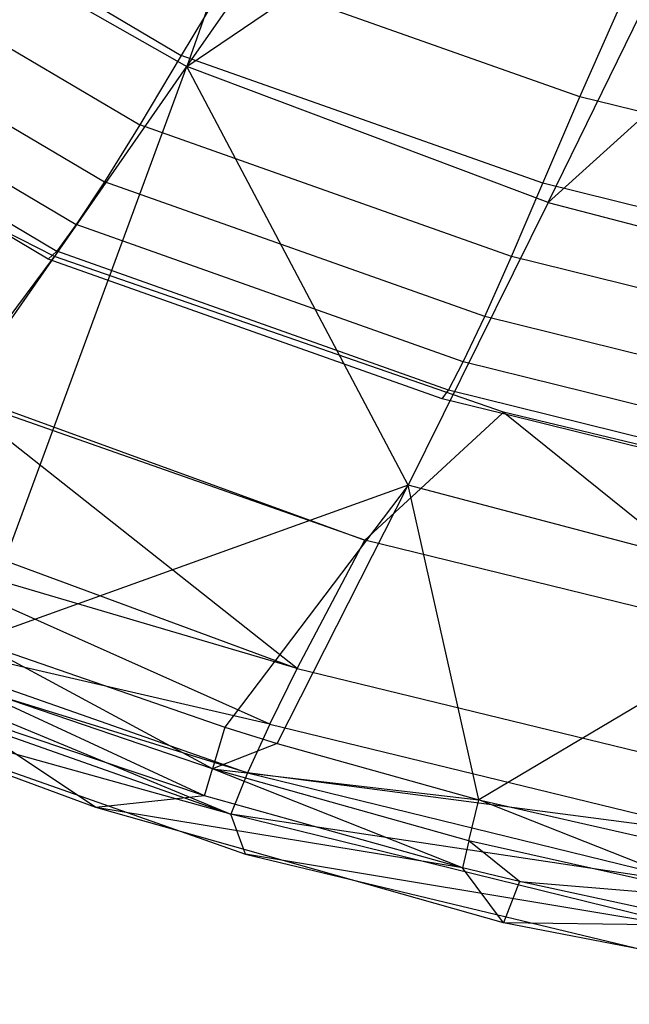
# Model space of a CAD drawing. Extents: x 4.9 to 22.3, y -20.4 to 0.
# Tile 2 of 95: x 9 to 10.7, y -20.2 to -17.5. Entities that reach past the tile are written whole.
import ezdxf

# ---------------------------------------------------------------- set-up
doc = ezdxf.new("R2010")
doc.units = 0
doc.header["$LTSCALE"] = 2.54
doc.layers.get('0').update_dxf_attribs({"color": 13, "linetype": 'CONTINUOUS'})

# ---------------------------------------------------------------- blocks, each defined once
blk = doc.blocks.new('AMELIA-10495_B_STL')
at = {"color": 0}
for p, q in [((10.0413, -15.8884, 16.5022), (9.4379, -17.6141, 15.5237)), ((10.0413, -15.8884, 16.5022), (9.4379, -17.6141, 15.5237)), ((9.4379, -17.6141, 15.5237), (10.4632, -16.1392, 16.5022)), ((9.4379, -17.6141, 15.5237), (10.4632, -16.1392, 16.5022)), ((9.4379, -17.6141, 15.5237), (11.2196, -16.4029, 16.503)), ((9.4379, -17.6141, 15.5237), (11.2196, -16.4029, 16.503)), ((10.4424, -17.9917, 15.5249), (11.2196, -16.4029, 16.503)), ((10.4424, -17.9917, 15.5249), (11.2196, -16.4029, 16.503)), ((11.9919, -16.5922, 16.503), (10.4424, -17.9917, 15.5249)), ((11.9919, -16.5922, 16.503), (10.4424, -17.9917, 15.5249)), ((8.8719, -17.2564, 8.7821), (9.4228, -17.5827, 8.7821)), ((8.8719, -17.2564, 8.7821), (9.4228, -17.5827, 8.7821)), ((8.8682, -17.2894, 15.5237), (9.4379, -17.6141, 15.5237)), ((8.8682, -17.2894, 15.5237), (9.4379, -17.6141, 15.5237)), ((9.5592, -17.3544, 8.0212), (9.4228, -17.5827, 8.7821)), ((9.5592, -17.3544, 8.0212), (9.4228, -17.5827, 8.7821)), ((10.5305, -17.6983, 8.0212), (9.5592, -17.3544, 8.0212)), ((10.5305, -17.6983, 8.0212), (9.5592, -17.3544, 8.0212)), ((10.5305, -17.6983, 8.0212), (10.6526, -17.4207, 7.2758)), ((10.5305, -17.6983, 8.0212), (10.6526, -17.4207, 7.2758)), ((8.7319, -17.4359, 9.5537), (9.3075, -17.776, 9.5537)), ((8.7319, -17.4359, 9.5537), (9.3075, -17.776, 9.5537)), ((8.6152, -17.583, 10.3318), (9.2096, -17.9342, 10.3318)), ((8.6152, -17.583, 10.3318), (9.2096, -17.9342, 10.3318)), ((9.4228, -17.5827, 8.7821), (9.3075, -17.776, 9.5537)), ((9.4228, -17.5827, 8.7821), (9.3075, -17.776, 9.5537)), ((10.4274, -17.9386, 8.7821), (9.4228, -17.5827, 8.7821)), ((10.4274, -17.9386, 8.7821), (9.4228, -17.5827, 8.7821)), ((8.4393, -19.0504, 14.5212), (9.4379, -17.6141, 15.5237)), ((8.4393, -19.0504, 14.5212), (9.4379, -17.6141, 15.5237)), ((8.8499, -19.2116, 14.5226), (9.4379, -17.6141, 15.5237)), ((8.8499, -19.2116, 14.5226), (9.4379, -17.6141, 15.5237)), ((10.0534, -18.779, 15.0183), (9.4379, -17.6141, 15.5237)), ((10.0534, -18.779, 15.0183), (9.4379, -17.6141, 15.5237)), ((10.4424, -17.9917, 15.5249), (9.4379, -17.6141, 15.5237)), ((10.4424, -17.9917, 15.5249), (9.4379, -17.6141, 15.5237)), ((8.5242, -17.6945, 11.1175), (9.1309, -18.0533, 11.1175)), ((8.5242, -17.6945, 11.1175), (9.1309, -18.0533, 11.1175)), ((10.4274, -17.9386, 8.7821), (10.5305, -17.6983, 8.0212)), ((10.4274, -17.9386, 8.7821), (10.5305, -17.6983, 8.0212)), ((11.5238, -17.9439, 8.0212), (10.5305, -17.6983, 8.0212)), ((11.5238, -17.9439, 8.0212), (10.5305, -17.6983, 8.0212)), ((8.4641, -17.7646, 11.9154), (9.0768, -18.1273, 11.9154)), ((8.4641, -17.7646, 11.9154), (9.0768, -18.1273, 11.9154)), ((9.3075, -17.776, 9.5537), (9.2096, -17.9342, 10.3318)), ((9.3075, -17.776, 9.5537), (9.2096, -17.9342, 10.3318)), ((10.3402, -18.1422, 9.5537), (9.3075, -17.776, 9.5537)), ((10.3402, -18.1422, 9.5537), (9.3075, -17.776, 9.5537)), ((9.2096, -17.9342, 10.3318), (9.1309, -18.0533, 11.1175)), ((9.2096, -17.9342, 10.3318), (9.1309, -18.0533, 11.1175)), ((10.2661, -18.3092, 10.3318), (9.2096, -17.9342, 10.3318)), ((10.2661, -18.3092, 10.3318), (9.2096, -17.9342, 10.3318)), ((10.3402, -18.1422, 9.5537), (10.4274, -17.9386, 8.7821)), ((10.3402, -18.1422, 9.5537), (10.4274, -17.9386, 8.7821)), ((11.4547, -18.1929, 8.7821), (10.4274, -17.9386, 8.7821)), ((11.4547, -18.1929, 8.7821), (10.4274, -17.9386, 8.7821)), ((10.4424, -17.9917, 15.5249), (10.0534, -18.779, 15.0183)), ((10.4424, -17.9917, 15.5249), (10.0534, -18.779, 15.0183)), ((10.4424, -17.9917, 15.5249), (11.4698, -18.2627, 15.5249)), ((10.4424, -17.9917, 15.5249), (11.4698, -18.2627, 15.5249)), ((9.1309, -18.0533, 11.1175), (9.0768, -18.1273, 11.9154)), ((9.1309, -18.0533, 11.1175), (9.0768, -18.1273, 11.9154)), ((10.2066, -18.4354, 11.1175), (9.1309, -18.0533, 11.1175)), ((10.2066, -18.4354, 11.1175), (9.1309, -18.0533, 11.1175)), ((9.053, -18.1497, 12.7301), (8.9266, -18.0748, 12.7307)), ((9.0707, -18.1423, 12.7301), (8.9281, -18.0702, 12.7301)), ((9.0707, -18.1423, 12.7301), (8.9281, -18.0702, 12.7301)), ((9.0768, -18.1273, 11.9154), (9.053, -18.1497, 12.7301)), ((9.0768, -18.1273, 11.9154), (9.053, -18.1497, 12.7301)), ((10.1657, -18.514, 11.9154), (9.0768, -18.1273, 11.9154)), ((10.1657, -18.514, 11.9154), (9.0768, -18.1273, 11.9154)), ((8.7915, -18.5162, 12.8431), (9.0707, -18.1423, 12.7301)), ((8.7915, -18.5162, 12.8431), (9.0707, -18.1423, 12.7301)), ((10.1477, -18.538, 12.7301), (9.053, -18.1497, 12.7301)), ((10.3183, -18.5754, 12.7301), (9.0707, -18.1423, 12.7301)), ((10.3183, -18.5754, 12.7301), (9.0707, -18.1423, 12.7301)), ((10.2661, -18.3092, 10.3318), (10.3402, -18.1422, 9.5537)), ((10.2661, -18.3092, 10.3318), (10.3402, -18.1422, 9.5537)), ((11.3962, -18.4038, 9.5537), (10.3402, -18.1422, 9.5537)), ((11.3962, -18.4038, 9.5537), (10.3402, -18.1422, 9.5537)), ((10.2066, -18.4354, 11.1175), (10.2661, -18.3092, 10.3318)), ((10.2066, -18.4354, 11.1175), (10.2661, -18.3092, 10.3318)), ((11.3465, -18.577, 10.3318), (10.2661, -18.3092, 10.3318)), ((11.3465, -18.577, 10.3318), (10.2661, -18.3092, 10.3318)), ((10.1657, -18.514, 11.9154), (10.2066, -18.4354, 11.1175)), ((10.1657, -18.514, 11.9154), (10.2066, -18.4354, 11.1175)), ((11.3066, -18.7082, 11.1175), (10.2066, -18.4354, 11.1175)), ((11.3066, -18.7082, 11.1175), (10.2066, -18.4354, 11.1175)), ((8.7915, -18.5162, 12.8431), (9.9329, -18.9319, 12.8475)), ((8.7915, -18.5162, 12.8431), (9.9329, -18.9319, 12.8475)), ((10.1477, -18.538, 12.7301), (10.1657, -18.514, 11.9154)), ((10.1477, -18.538, 12.7301), (10.1657, -18.514, 11.9154)), ((11.2791, -18.7901, 11.9154), (10.1657, -18.514, 11.9154)), ((11.2791, -18.7901, 11.9154), (10.1657, -18.514, 11.9154)), ((9.9329, -18.9319, 12.8475), (8.7829, -18.528, 12.8491)), ((9.7451, -19.2887, 13.1013), (8.7829, -18.528, 12.8491)), ((9.9329, -18.9319, 12.8475), (8.7829, -18.528, 12.8491)), ((9.7451, -19.2887, 13.1013), (8.7829, -18.528, 12.8491)), ((10.3144, -18.5792, 12.7307), (10.1477, -18.538, 12.7301)), ((10.3144, -18.5792, 12.7307), (9.9329, -18.9319, 12.8475)), ((10.3144, -18.5792, 12.7307), (9.9329, -18.9319, 12.8475)), ((10.3183, -18.5754, 12.7301), (10.3144, -18.5792, 12.7307)), ((10.3183, -18.5754, 12.7301), (10.3144, -18.5792, 12.7307)), ((10.3264, -18.5821, 12.7307), (10.3144, -18.5792, 12.7307)), ((10.3264, -18.5821, 12.7307), (10.3144, -18.5792, 12.7307)), ((10.3264, -18.5821, 12.7307), (10.3144, -18.5792, 12.7307)), ((10.3183, -18.5754, 12.7301), (10.3264, -18.5821, 12.7307)), ((11.2742, -18.806, 12.7301), (10.3183, -18.5754, 12.7301)), ((10.3183, -18.5754, 12.7301), (10.3264, -18.5821, 12.7307)), ((11.2742, -18.806, 12.7301), (10.3183, -18.5754, 12.7301)), ((10.3264, -18.5821, 12.7307), (11.1227, -19.2237, 12.8451)), ((11.2671, -18.8154, 12.7301), (10.3264, -18.5821, 12.7307)), ((10.3264, -18.5821, 12.7307), (11.1227, -19.2237, 12.8451)), ((10.0534, -18.779, 15.0183), (8.8499, -19.2116, 14.5226)), ((10.0534, -18.779, 15.0183), (8.8499, -19.2116, 14.5226)), ((10.0534, -18.779, 15.0183), (9.5438, -19.4522, 14.5233)), ((10.0534, -18.779, 15.0183), (9.5438, -19.4522, 14.5233)), ((9.6889, -19.4972, 14.5234), (10.0534, -18.779, 15.0183)), ((9.6889, -19.4972, 14.5234), (10.0534, -18.779, 15.0183)), ((11.2087, -19.0844, 15.0183), (10.0534, -18.779, 15.0183)), ((10.2499, -19.6544, 14.5238), (10.0534, -18.779, 15.0183)), ((10.2499, -19.6544, 14.5238), (10.0534, -18.779, 15.0183)), ((11.2087, -19.0844, 15.0183), (10.0534, -18.779, 15.0183)), ((8.5514, -18.8479, 13.0845), (9.7451, -19.2887, 13.1013)), ((8.5514, -18.8479, 13.0845), (9.7451, -19.2887, 13.1013)), ((9.7451, -19.2887, 13.1013), (8.4999, -18.9214, 13.162)), ((9.7451, -19.2887, 13.1013), (8.4999, -18.9214, 13.162)), ((9.6689, -19.4434, 13.2725), (8.4999, -18.9214, 13.162)), ((9.6689, -19.4434, 13.2725), (8.4999, -18.9214, 13.162)), ((9.7451, -19.2887, 13.1013), (9.9329, -18.9319, 12.8475)), ((9.7451, -19.2887, 13.1013), (9.9329, -18.9319, 12.8475)), ((11.1227, -19.2237, 12.8451), (9.9329, -18.9319, 12.8475)), ((11.1227, -19.2237, 12.8451), (9.9329, -18.9319, 12.8475)), ((11.2087, -19.0844, 15.0183), (10.2499, -19.6544, 14.5238)), ((11.2087, -19.0844, 15.0183), (10.2499, -19.6544, 14.5238)), ((9.6689, -19.4434, 13.2725), (8.3537, -19.1396, 13.4708)), ((8.3537, -19.1396, 13.4708), (9.6066, -19.5792, 13.4695)), ((8.3537, -19.1396, 13.4708), (9.6066, -19.5792, 13.4695)), ((9.6689, -19.4434, 13.2725), (8.3537, -19.1396, 13.4708)), ((9.6066, -19.5792, 13.4695), (8.3264, -19.1834, 13.5534)), ((8.3264, -19.1834, 13.5534), (9.5601, -19.6937, 13.6896)), ((8.3264, -19.1834, 13.5534), (9.5601, -19.6937, 13.6896)), ((9.6066, -19.5792, 13.4695), (8.3264, -19.1834, 13.5534)), ((8.8499, -19.2116, 14.5226), (9.5438, -19.4522, 14.5233)), ((9.5091, -19.5676, 14.4139), (8.8499, -19.2116, 14.5226)), ((8.8499, -19.2116, 14.5226), (9.5438, -19.4522, 14.5233)), ((9.5091, -19.5676, 14.4139), (8.8499, -19.2116, 14.5226)), ((8.2894, -19.2456, 13.6903), (9.5601, -19.6937, 13.6896)), ((8.2894, -19.2456, 13.6903), (9.5601, -19.6937, 13.6896)), ((9.6689, -19.4434, 13.2725), (9.7451, -19.2887, 13.1013)), ((9.6689, -19.4434, 13.2725), (9.7451, -19.2887, 13.1013)), ((9.7451, -19.2887, 13.1013), (10.996, -19.5939, 13.0985)), ((9.7451, -19.2887, 13.1013), (10.996, -19.5939, 13.0985)), ((8.2463, -19.3281, 13.9301), (9.6015, -19.8054, 13.9301)), ((9.5601, -19.6937, 13.6896), (8.2463, -19.3281, 13.9301)), ((8.2463, -19.3281, 13.9301), (9.6015, -19.8054, 13.9301)), ((9.5601, -19.6937, 13.6896), (8.2463, -19.3281, 13.9301)), ((9.1853, -19.6754, 13.9301), (8.2463, -19.3281, 13.9301)), ((9.1853, -19.6754, 13.9301), (8.2463, -19.3281, 13.9301)), ((9.4868, -19.6434, 14.2716), (8.8079, -19.3284, 14.4127)), ((9.4868, -19.6434, 14.2716), (8.8079, -19.3284, 14.4127)), ((9.5091, -19.5676, 14.4139), (8.8079, -19.3284, 14.4127)), ((9.5091, -19.5676, 14.4139), (8.8079, -19.3284, 14.4127)), ((9.1853, -19.6754, 13.9301), (8.7808, -19.4051, 14.2683)), ((9.4868, -19.6434, 14.2716), (8.7808, -19.4051, 14.2683)), ((9.1853, -19.6754, 13.9301), (8.7808, -19.4051, 14.2683)), ((9.4868, -19.6434, 14.2716), (8.7808, -19.4051, 14.2683)), ((9.6689, -19.4434, 13.2725), (9.6066, -19.5792, 13.4695)), ((9.6689, -19.4434, 13.2725), (9.6066, -19.5792, 13.4695)), ((9.6689, -19.4434, 13.2725), (10.9449, -19.7551, 13.27)), ((9.6689, -19.4434, 13.2725), (10.9449, -19.7551, 13.27)), ((9.5438, -19.4522, 14.5233), (9.5091, -19.5676, 14.4139)), ((9.5438, -19.4522, 14.5233), (9.5091, -19.5676, 14.4139)), ((9.5438, -19.4522, 14.5233), (9.6889, -19.4972, 14.5234)), ((9.5438, -19.4522, 14.5233), (9.6889, -19.4972, 14.5234)), ((9.6889, -19.4972, 14.5234), (9.5091, -19.5676, 14.4139)), ((9.6889, -19.4972, 14.5234), (9.5091, -19.5676, 14.4139)), ((9.6889, -19.4972, 14.5234), (10.2499, -19.6544, 14.5238)), ((9.6889, -19.4972, 14.5234), (10.2499, -19.6544, 14.5238)), ((9.4868, -19.6434, 14.2716), (9.5091, -19.5676, 14.4139)), ((9.4868, -19.6434, 14.2716), (9.5091, -19.5676, 14.4139)), ((9.5091, -19.5676, 14.4139), (10.2499, -19.6544, 14.5238)), ((10.2043, -19.8432, 14.2746), (9.5091, -19.5676, 14.4139)), ((10.2043, -19.8432, 14.2746), (9.5091, -19.5676, 14.4139)), ((10.2221, -19.7684, 14.4149), (9.5091, -19.5676, 14.4139)), ((10.2221, -19.7684, 14.4149), (9.5091, -19.5676, 14.4139)), ((9.5091, -19.5676, 14.4139), (10.2499, -19.6544, 14.5238)), ((9.6066, -19.5792, 13.4695), (9.5601, -19.6937, 13.6896)), ((9.6066, -19.5792, 13.4695), (9.5601, -19.6937, 13.6896)), ((10.9449, -19.7551, 13.27), (9.6066, -19.5792, 13.4695)), ((9.6066, -19.5792, 13.4695), (10.9035, -19.897, 13.4677)), ((9.6066, -19.5792, 13.4695), (10.9035, -19.897, 13.4677)), ((10.9449, -19.7551, 13.27), (9.6066, -19.5792, 13.4695)), ((9.4868, -19.6434, 14.2716), (9.1853, -19.6754, 13.9301)), ((9.4868, -19.6434, 14.2716), (9.1853, -19.6754, 13.9301)), ((10.2043, -19.8432, 14.2746), (9.4868, -19.6434, 14.2716)), ((10.2043, -19.8432, 14.2746), (9.4868, -19.6434, 14.2716)), ((10.2221, -19.7684, 14.4149), (10.2499, -19.6544, 14.5238)), ((10.2221, -19.7684, 14.4149), (10.2499, -19.6544, 14.5238)), ((10.2499, -19.6544, 14.5238), (10.9676, -19.8179, 14.5241)), ((10.9464, -19.9305, 14.4158), (10.2499, -19.6544, 14.5238)), ((10.9464, -19.9305, 14.4158), (10.2499, -19.6544, 14.5238)), ((10.2499, -19.6544, 14.5238), (10.9676, -19.8179, 14.5241)), ((10.318, -19.9966, 13.9301), (9.1853, -19.6754, 13.9301)), ((10.2043, -19.8432, 14.2746), (9.1853, -19.6754, 13.9301)), ((10.318, -19.9966, 13.9301), (9.1853, -19.6754, 13.9301)), ((10.2043, -19.8432, 14.2746), (9.1853, -19.6754, 13.9301)), ((10.9035, -19.897, 13.4677), (9.5601, -19.6937, 13.6896)), ((10.8728, -20.0173, 13.6887), (9.5601, -19.6937, 13.6896)), ((10.9035, -19.897, 13.4677), (9.5601, -19.6937, 13.6896)), ((10.8728, -20.0173, 13.6887), (9.5601, -19.6937, 13.6896)), ((9.6015, -19.8054, 13.9301), (9.5601, -19.6937, 13.6896)), ((9.6015, -19.8054, 13.9301), (9.5601, -19.6937, 13.6896)), ((10.2221, -19.7684, 14.4149), (10.2043, -19.8432, 14.2746)), ((10.2221, -19.7684, 14.4149), (10.2043, -19.8432, 14.2746)), ((10.3628, -19.8818, 14.2752), (10.2221, -19.7684, 14.4149)), ((10.3628, -19.8818, 14.2752), (10.2221, -19.7684, 14.4149)), ((10.9464, -19.9305, 14.4158), (10.2221, -19.7684, 14.4149)), ((10.9464, -19.9305, 14.4158), (10.2221, -19.7684, 14.4149)), ((9.6015, -19.8054, 13.9301), (10.9991, -20.1414, 13.9301)), ((10.8728, -20.0173, 13.6887), (9.6015, -19.8054, 13.9301)), ((9.6015, -19.8054, 13.9301), (10.9991, -20.1414, 13.9301)), ((10.8728, -20.0173, 13.6887), (9.6015, -19.8054, 13.9301)), ((10.318, -19.9966, 13.9301), (10.2043, -19.8432, 14.2746)), ((10.3628, -19.8818, 14.2752), (10.2043, -19.8432, 14.2746)), ((10.318, -19.9966, 13.9301), (10.2043, -19.8432, 14.2746)), ((10.3628, -19.8818, 14.2752), (10.2043, -19.8432, 14.2746)), ((10.3628, -19.8818, 14.2752), (10.318, -19.9966, 13.9301)), ((10.3628, -19.8818, 14.2752), (10.318, -19.9966, 13.9301)), ((10.9328, -20.0045, 14.2771), (10.3628, -19.8818, 14.2752)), ((10.3628, -19.8818, 14.2752), (10.9464, -19.9305, 14.4158)), ((10.9328, -20.0045, 14.2771), (10.3628, -19.8818, 14.2752)), ((10.3628, -19.8818, 14.2752), (10.9464, -19.9305, 14.4158)), ((11.4849, -20.2232, 13.9301), (10.318, -19.9966, 13.9301)), ((10.9328, -20.0045, 14.2771), (10.318, -19.9966, 13.9301)), ((11.4849, -20.2232, 13.9301), (10.318, -19.9966, 13.9301)), ((10.9328, -20.0045, 14.2771), (10.318, -19.9966, 13.9301))]:
    blk.add_line(p, q, dxfattribs=at)

msp = doc.modelspace()

# ---------------------------------------------------------------- block references
at = {"color": 0}
msp.add_blockref('AMELIA-10495_B_STL', (0, 0), dxfattribs=at)

doc.saveas('drawing.dxf')
